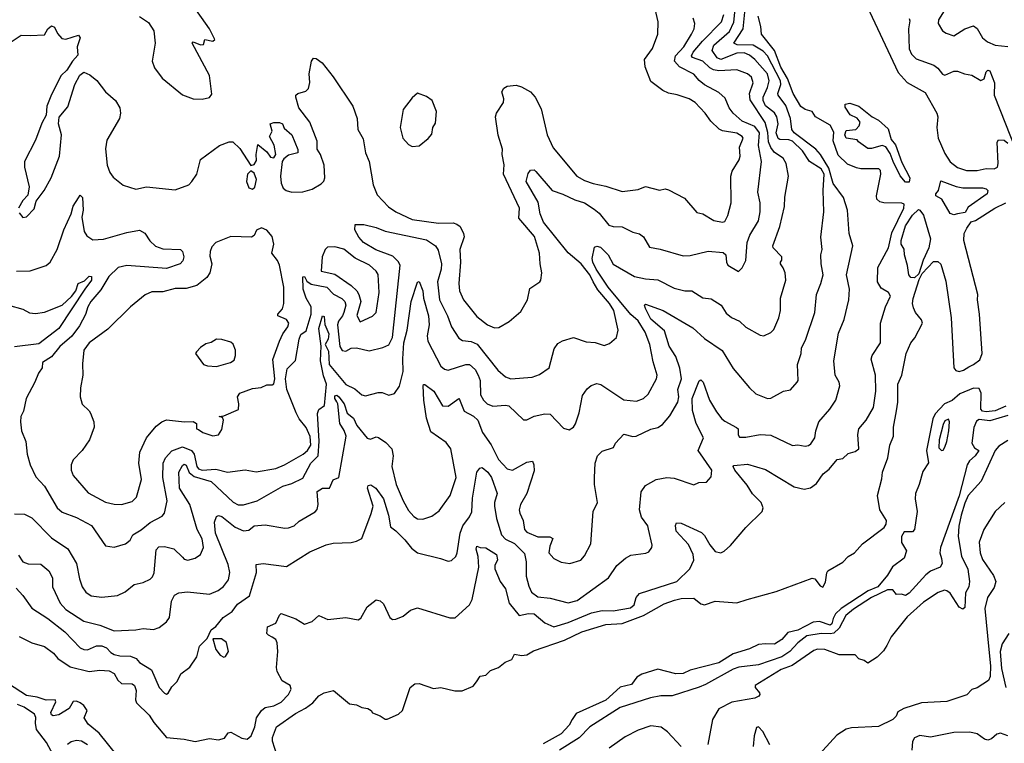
# Model space of a CAD drawing. Extents: x 1678431 to 1860718, y 384618 to 522882.
# Tile 110 of 256: x 1762378 to 1767866, y 434073 to 438106. Entities that reach past the tile are written whole.
import ezdxf

# ---------------------------------------------------------------- set-up
doc = ezdxf.new("R2010")
doc.units = 0

msp = doc.modelspace()

# ---------------------------------------------------------------- linework, layer by layer
at = {"layer": '0CON10XD'}
for points in [[(1767029.6, 438335), (1767275, 437812.6), (1767325, 437756.9), (1767425, 437700.9), (1767490.5, 437585), (1767496, 437565), (1767490, 437505), (1767497.1, 437445), (1767535, 437360.8), (1767565, 437314.4), (1767605, 437281.5), (1767655, 437265.6), (1767715, 437265.8), (1767765, 437276.7), (1767810, 437275), (1767827.5, 437285), (1767832.5, 437305), (1767826, 437424), (1767834, 437436), (1767865, 437435.6), (1767885, 437417.6)], [(1762375, 437030), (1762395, 437003.3), (1762415, 437006.7), (1762458.3, 437051.7), (1762470, 437095), (1762514, 437155), (1762552.9, 437225), (1762599.2, 437345), (1762610, 437465), (1762594.4, 437525), (1762597.5, 437562.5), (1762645, 437620), (1762684.3, 437745), (1762712.7, 437797.3), (1762735, 437813.3), (1762768.6, 437798.6), (1762807.3, 437767.3), (1762856, 437705), (1762911.4, 437655), (1762935.6, 437615), (1762940, 437585), (1762934, 437555), (1762864, 437435), (1762855.9, 437385.9), (1762865.9, 437295.9), (1762880, 437255), (1762898.8, 437228.8), (1762955, 437183.8), (1763025, 437161.2), (1763085, 437174), (1763245, 437157.5), (1763320, 437185), (1763336.7, 437205), (1763365.6, 437245), (1763385, 437326.2), (1763492, 437405), (1763545, 437425.7), (1763565.6, 437425.6), (1763605, 437388.1), (1763665, 437293.3), (1763685, 437298.8), (1763698.3, 437321.7), (1763695.6, 437355), (1763705, 437410), (1763755, 437370), (1763775, 437339.2), (1763795, 437337.1), (1763804.5, 437355), (1763796.1, 437406.1), (1763769.1, 437455), (1763784.2, 437485), (1763774.2, 437525), (1763795, 437533.8), (1763825, 437533.3), (1763842.5, 437525), (1763851.7, 437501.7), (1763893.8, 437465), (1763927, 437383), (1763927.5, 437365), (1763875, 437350.8), (1763849.5, 437330.5), (1763840, 437315), (1763830.5, 437235), (1763834.5, 437195), (1763846.3, 437166.3), (1763863.3, 437153.3), (1763895, 437144.7), (1763955, 437147.6), (1764007.8, 437162.2), (1764058.5, 437191.5), (1764073, 437207), (1764078.2, 437225), (1764074.6, 437295), (1764054.5, 437355), (1764036, 437385), (1764035, 437430), (1763994.2, 437535), (1763934.2, 437615), (1763916.7, 437675), (1763917.5, 437685), (1763927.5, 437695), (1763971.7, 437708.3), (1763987.4, 437722.6), (1763994.5, 437755.5), (1763990.4, 437805), (1764003.8, 437875), (1764015, 437891.9), (1764030.4, 437890.4), (1764062.9, 437865), (1764125, 437788), (1764234.4, 437625), (1764257.8, 437555), (1764262.9, 437495), (1764292.2, 437442.2), (1764304.5, 437364.5), (1764325.5, 437315), (1764347.3, 437185), (1764370.5, 437130.5), (1764433.2, 437063.2), (1764475, 437035.4), (1764565, 436991.7), (1764712.7, 436972.7), (1764793.2, 436973.2), (1764815, 436967.5), (1764832.8, 436952.8), (1764851.8, 436915), (1764854.5, 436895.5), (1764831.8, 436825), (1764835.4, 436755), (1764826.2, 436635), (1764829.6, 436595), (1764851.8, 436545), (1764925, 436452.2), (1764985, 436405.5), (1765025, 436388.1), (1765049.1, 436390.9), (1765105.4, 436424.6), (1765170.9, 436479.1), (1765207.5, 436545), (1765221.1, 436608.9), (1765277.5, 436645), (1765283.3, 436655), (1765288.8, 436695), (1765278.8, 436745), (1765275.7, 436805), (1765247.4, 436897.4), (1765159.7, 436999.7), (1765163.1, 437055), (1765073.8, 437245), (1765078.1, 437298.1), (1765066, 437355), (1765068.6, 437385), (1765045, 437462.5), (1765029.4, 437565), (1765035.5, 437584.5), (1765074.4, 437645), (1765076.5, 437665), (1765065.6, 437705), (1765075.8, 437725), (1765095, 437735.6), (1765145, 437741.4), (1765175, 437732.9), (1765224.4, 437704.4), (1765250, 437675), (1765285, 437610), (1765318.2, 437465), (1765351.9, 437391.9), (1765484, 437235), (1765525, 437209.2), (1765573.8, 437193.8), (1765645, 437179.1), (1765735, 437148.1), (1765825, 437158.9), (1765865, 437175.7), (1765943.6, 437156.4), (1765975, 437163.3), (1765995, 437158.8), (1766082.4, 437112.4), (1766152.3, 437032.3), (1766185, 437023.8), (1766246.6, 436986.6), (1766295, 436976.9), (1766308.9, 436981.1), (1766325.3, 437014.7), (1766344.1, 437085.9), (1766340.8, 437235), (1766348.5, 437261.5), (1766388.9, 437325), (1766393.7, 437346.3), (1766390.5, 437395), (1766409.5, 437445), (1766405, 437455.3), (1766375, 437472.9), (1766295, 437487.5), (1766276.1, 437496.1), (1766229.8, 437539.8), (1766198.1, 437585), (1766142.5, 437645), (1766108.8, 437665), (1766042, 437688), (1765995, 437697.1), (1765961.7, 437711.7), (1765895, 437761.9), (1765863.5, 437843.5), (1765859.5, 437885), (1765904.3, 437945), (1765934.4, 438025), (1765937.3, 438095), (1765908.9, 438215)], [(1762357.3, 434937.3), (1762395, 434896.7), (1762445, 434825.5), (1762535, 434768.7), (1762629.2, 434695), (1762715, 434604.5), (1762735, 434595.4), (1762755, 434594.6), (1762805, 434616.4), (1762835, 434616.8), (1762860.9, 434605), (1762885, 434579.1), (1762905, 434567.3), (1762935, 434560.3), (1762995, 434559.5), (1763026.5, 434545), (1763045, 434522.5), (1763112.2, 434482.2), (1763155, 434383.8), (1763185, 434352.5), (1763195, 434347.5), (1763205, 434352.5), (1763225, 434387.5), (1763255, 434417.5), (1763275, 434460), (1763325, 434498), (1763365.6, 434555), (1763380, 434615), (1763422.3, 434657.7), (1763444.2, 434705), (1763470, 434725), (1763510.8, 434775), (1763562.2, 434807.8), (1763591, 434849), (1763659.3, 434895), (1763696.9, 435025), (1763695, 435070), (1763735.6, 435074.4), (1763865, 435057.8), (1763995, 435140.6), (1764085, 435178.8), (1764125, 435188.8), (1764225, 435192), (1764255, 435198.8), (1764285.5, 435214.5), (1764337, 435353), (1764348.1, 435395), (1764315.4, 435495), (1764320, 435510), (1764335, 435513.6), (1764363.5, 435495), (1764405, 435435.8), (1764433.8, 435345), (1764445, 435278.8), (1764475, 435257.5), (1764525, 435207.1), (1764561.1, 435161.1), (1764595, 435135.5), (1764723.4, 435103.4), (1764765, 435087.5), (1764785, 435092.5), (1764808.1, 435115), (1764816.7, 435135), (1764833.5, 435245), (1764847, 435285), (1764885.4, 435335), (1764897.6, 435362.4), (1764901, 435439), (1764925.4, 435584.6), (1764942.9, 435607.1), (1764955, 435610.6), (1764986.5, 435585), (1765008.3, 435555), (1765039.6, 435465), (1765023.8, 435415), (1765023.4, 435395), (1765035.2, 435325.2), (1765063.8, 435235), (1765085, 435210.9), (1765136.1, 435186.1), (1765191.6, 435131.6), (1765200, 435085), (1765201.1, 435005), (1765215, 434949.2), (1765230.4, 434915), (1765265, 434890), (1765335, 434881.3), (1765435, 434856.1), (1765485, 434868.8), (1765658.9, 434995), (1765705.4, 435064.6), (1765755, 435105.8), (1765785, 435120.8), (1765867.7, 435132.3), (1765885, 435140), (1765902, 435165), (1765902.9, 435177.1), (1765883.2, 435266.8), (1765878.1, 435285), (1765844, 435334), (1765833.3, 435375), (1765842.5, 435475), (1765865, 435509.6), (1765925, 435544.1), (1765984.6, 435554.6), (1766025, 435550), (1766135.9, 435514.1), (1766162.9, 435527.1), (1766205, 435528.8), (1766232.5, 435557.5), (1766235, 435596.2), (1766160, 435705), (1766189.8, 435775), (1766149.1, 435855), (1766128.6, 435928.6), (1766126.6, 435995), (1766165, 436094), (1766175, 436098.8), (1766188.2, 436085), (1766223.5, 435985), (1766261, 435921), (1766292.2, 435882.2), (1766308.1, 435868.1), (1766374, 435834), (1766381.9, 435825), (1766381.7, 435791.7), (1766389.5, 435779.5), (1766425, 435780), (1766505, 435794.2), (1766565, 435790.5), (1766685, 435733.3), (1766715, 435737.1), (1766755, 435730), (1766775, 435732.5), (1766787.9, 435742.1), (1766809.4, 435775), (1766814.5, 435815.5), (1766832.5, 435865), (1766893.3, 435935), (1766926.5, 435985), (1766950, 436065), (1766945, 436086.7), (1766922.9, 436125), (1766915.6, 436205), (1766941.7, 436358.3), (1766973.5, 436435), (1766999.1, 436545), (1767002.7, 436605), (1766986.2, 436685), (1767022.5, 436845), (1767000.5, 436915), (1766991.2, 437045), (1766969.2, 437115), (1766912.4, 437192.4), (1766887.9, 437277.9), (1766842, 437355), (1766815, 437384.2), (1766695.4, 437475), (1766680.7, 437495), (1766674.1, 437555), (1766647.8, 437627.8), (1766606.1, 437685), (1766603.9, 437695), (1766621, 437745), (1766619.1, 437765), (1766545, 437905.3), (1766521, 437931), (1766465.9, 437965), (1766376.3, 437966.3), (1766357.9, 437975), (1766410.3, 438055), (1766422.5, 438185)], [(1763045, 438124), (1763095, 438090), (1763124.3, 438045), (1763132.2, 437975), (1763115.9, 437875.9), (1763128.8, 437838.8), (1763170.9, 437780.9), (1763285, 437688), (1763345, 437666), (1763395, 437664), (1763435, 437673.3), (1763448.6, 437691.4), (1763434.7, 437795), (1763338.8, 437975), (1763345, 437983.3), (1763385, 437966.2), (1763402.5, 437967.5), (1763410, 437995), (1763455, 437986.7), (1763465.8, 437995), (1763436.1, 438055), (1763337.3, 438195)], [(1765333.3, 435223.3), (1765349.5, 435215), (1765332.6, 435172.6), (1765327.9, 435135), (1765355, 435102.2), (1765395, 435082.9), (1765445, 435074.3), (1765505, 435093.3), (1765525, 435118.8), (1765561.1, 435185), (1765574.5, 435365), (1765598.9, 435415), (1765581.5, 435515), (1765580.9, 435555), (1765585.6, 435634.4), (1765597.5, 435675), (1765625, 435702), (1765687.8, 435722.2), (1765699.4, 435745), (1765745, 435795.7), (1765795, 435783.1), (1765814.7, 435785.3), (1765895, 435823.3), (1765935, 435832.5), (1765960, 435850), (1766001.3, 435898.7), (1766045.3, 435975), (1766051.3, 436005), (1766046.7, 436045), (1766066.7, 436105), (1766056.7, 436163.3), (1766035, 436229.1), (1765996.9, 436286.9), (1765972.4, 436372.4), (1765895, 436437.5), (1765865, 436496), (1765860.6, 436515), (1765865, 436520.8), (1765965, 436485.5), (1766129.6, 436389.6), (1766195, 436330), (1766292.6, 436262.6), (1766355, 436161.4), (1766445, 436053.8), (1766481.7, 436021.7), (1766545, 435995.6), (1766565, 435997.5), (1766635, 436035.8), (1766675, 436044), (1766712, 436085), (1766717.5, 436095), (1766712.3, 436185), (1766732.9, 436245), (1766736.2, 436275), (1766759.6, 436325), (1766809.1, 436475), (1766818.5, 436575), (1766843.8, 436636.2), (1766855.9, 436685), (1766845.4, 436745), (1766843.9, 436795), (1766850, 436825), (1766843.6, 436895), (1766860, 437035), (1766856.7, 437155), (1766861.6, 437245), (1766845.5, 437275), (1766779.5, 437315), (1766741.5, 437375), (1766685, 437429.1), (1766665, 437436.9), (1766615, 437438.5), (1766604.9, 437444.9), (1766594.1, 437475), (1766604.9, 437525), (1766598.3, 437565), (1766585, 437586.7), (1766535, 437626.2), (1766522.1, 437655), (1766521.9, 437675), (1766545, 437728.9), (1766555.2, 437765), (1766545.5, 437805), (1766475, 437885.3), (1766445, 437909.3), (1766415, 437921.4), (1766375, 437919.5), (1766285, 437885.2), (1766265, 437894.2), (1766236.7, 437935), (1766246.5, 437965), (1766335, 438039.7), (1766357.8, 438092.2), (1766365.4, 438165)], [(1767530, 438155), (1767499.5, 438105), (1767497.1, 438085), (1767521.2, 438045), (1767541.1, 438031.1), (1767585, 438016.9), (1767645, 438054.5), (1767695, 438071.9), (1767715, 438056.7), (1767745, 438005.5), (1767773.1, 437983.1), (1767814.8, 437964.8), (1767886.2, 437956.2)], [(1762348.8, 435351.2), (1762405, 435350.4), (1762445, 435330.5), (1762555, 435217.5), (1762646.1, 435156.1), (1762694.7, 435075), (1762710.2, 434990.2), (1762725.5, 434945.5), (1762746.2, 434916.2), (1762776.7, 434895), (1762835, 434887.5), (1762923.6, 434896.4), (1762965, 434917.1), (1763015, 434958.6), (1763065, 434969.4), (1763105, 434987.1), (1763118.4, 435001.6), (1763126.7, 435023.3), (1763139.1, 435150.9), (1763152.4, 435167.6), (1763185, 435169.3), (1763237.5, 435157.5), (1763285, 435110), (1763295, 435100), (1763315, 435094.5), (1763355.4, 435104.6), (1763386, 435125), (1763402.5, 435165), (1763395, 435213.3), (1763367.5, 435265), (1763326, 435405), (1763268.1, 435495), (1763265.3, 435585), (1763285, 435621.8), (1763295, 435628.5), (1763305, 435623.3), (1763322.6, 435582.6), (1763350.7, 435560.7), (1763445, 435532.8), (1763567.4, 435417.4), (1763595, 435403.1), (1763625, 435401.9), (1763701.2, 435425), (1763845, 435505.8), (1763895, 435520.6), (1763955, 435550.3), (1764001.3, 435635), (1764041.4, 435675), (1764047.1, 435757.1), (1764037.8, 435912.2), (1764045, 435933.3), (1764076.9, 435955), (1764088.2, 436075), (1764071.3, 436121.3), (1764054, 436205), (1764057.1, 436287.1), (1764045.7, 436385), (1764065, 436456), (1764075, 436452.5), (1764077.6, 436407.6), (1764099.8, 436355), (1764097.6, 436325), (1764080, 436295), (1764099.3, 436259.3), (1764102.4, 436185), (1764195, 436072.9), (1764245, 436049.5), (1764285, 436014.4), (1764305, 436008.9), (1764375, 436028.1), (1764397.6, 436027.6), (1764435, 436014.2), (1764466.7, 436023.3), (1764495.5, 436064.5), (1764515.1, 436144.9), (1764513.3, 436216.7), (1764518.9, 436305), (1764536.6, 436375), (1764560.4, 436535), (1764595, 436642.5), (1764605, 436647.5), (1764623.8, 436595), (1764627.6, 436555), (1764657, 436455), (1764659.6, 436405), (1764649.1, 436345), (1764653.3, 436315), (1764725.6, 436175), (1764745, 436157.8), (1764765, 436152.5), (1764865, 436184.2), (1764885, 436184.7), (1764915.8, 436155.8), (1764933.5, 436125), (1764943.4, 436095), (1764946.1, 436015), (1764962.7, 435985), (1764983.3, 435965), (1765015, 435952.7), (1765085, 435957.5), (1765103.6, 435953.6), (1765185, 435876.2), (1765205, 435875.8), (1765245, 435897.1), (1765305, 435910), (1765335, 435906.9), (1765408.7, 435828.7), (1765439.7, 435820.3), (1765464, 435835), (1765475.4, 435854.6), (1765496.4, 435915), (1765515, 436011.4), (1765540.4, 436049.6), (1765562.4, 436067.6), (1765595, 436078.5), (1765617.3, 436072.7), (1765745, 435987.1), (1765815, 435979.6), (1765854.7, 435995.3), (1765880.9, 436019.1), (1765927.8, 436105), (1765931.1, 436125), (1765908.9, 436198.9), (1765890.5, 436295), (1765863.5, 436365), (1765825, 436428.2), (1765785, 436463.6), (1765656.9, 436615), (1765590.3, 436715), (1765571.6, 436755), (1765569.1, 436775), (1765582.3, 436837.7), (1765595, 436843.8), (1765615, 436839.2), (1765657.1, 436795), (1765685, 436744.5), (1765805, 436675.4), (1765865, 436662.1), (1765935, 436655.9), (1766025, 436610.4), (1766085, 436594.4), (1766125, 436595.6), (1766185, 436555.4), (1766231.3, 436551.3), (1766287.5, 436515), (1766315, 436471.4), (1766345, 436445.5), (1766390, 436425), (1766425, 436393.1), (1766505, 436348.6), (1766525, 436344.4), (1766565, 436362), (1766581.3, 436378.7), (1766609.5, 436445), (1766617.5, 436485), (1766618, 436555), (1766648.5, 436655), (1766643.8, 436695), (1766633.3, 436723.3), (1766617.5, 436745), (1766617.5, 436755), (1766626.7, 436765), (1766626.7, 436785), (1766577.5, 436835), (1766576, 436845), (1766615.6, 436954.4), (1766640.8, 437065), (1766643, 437117), (1766662.5, 437235), (1766649.5, 437305), (1766634.1, 437335), (1766585, 437366.5), (1766563.9, 437393.9), (1766550.7, 437425), (1766547.8, 437477.8), (1766532.9, 437532.9), (1766449.6, 437659.6), (1766445.3, 437695), (1766466.2, 437755), (1766456.9, 437785), (1766435, 437805.4), (1766375, 437826.9), (1766275, 437821.8), (1766245, 437827), (1766225, 437837.6), (1766185.5, 437875.5), (1766128.2, 437895), (1766122, 437905), (1766130.7, 437925), (1766182.7, 437987.3), (1766289.7, 438095), (1766301.6, 438135)], [(1762360, 436705), (1762435, 436706.5), (1762525, 436736.7), (1762548.1, 436755), (1762585.5, 436825.5), (1762624.1, 436935.9), (1762665.3, 437024.7), (1762675, 437066), (1762705, 437113.8), (1762715, 437128), (1762727.5, 437115), (1762731.2, 437045), (1762723.5, 437005), (1762737.8, 436925), (1762752, 436902), (1762785, 436880), (1762845, 436883.1), (1762975, 436920.9), (1763045, 436933.3), (1763075, 436916.2), (1763103.2, 436873.2), (1763135, 436843.3), (1763175, 436829.6), (1763274.6, 436824.6), (1763285.6, 436815), (1763293.1, 436785), (1763287.4, 436762.6), (1763271.2, 436745), (1763195, 436718.9), (1762975, 436736.1), (1762926.7, 436725), (1762874.6, 436675.4), (1762829, 436601), (1762773.5, 436535), (1762756.9, 436505), (1762745, 436463.1), (1762710.8, 436400.8), (1762667.9, 436342.1), (1762601.2, 436285), (1762555, 436227.9), (1762504, 436195), (1762502.5, 436165), (1762483.2, 436136.8), (1762462.5, 436085), (1762414, 435995), (1762398.8, 435925), (1762383.8, 435895), (1762381.2, 435865), (1762388, 435815), (1762412.5, 435755), (1762419.4, 435685), (1762435.7, 435625), (1762467.9, 435557.9), (1762515.9, 435505.9), (1762586.5, 435385), (1762615, 435362.1), (1762695, 435330.9), (1762777.8, 435287.8), (1762855, 435172.9), (1762905, 435165.7), (1762966.7, 435185), (1762992.5, 435205), (1763008, 435235), (1763055, 435263.3), (1763105, 435302.9), (1763171.4, 435338.6), (1763185.6, 435355), (1763199.6, 435425), (1763174.7, 435555), (1763177.5, 435635), (1763190, 435665), (1763225, 435703.2), (1763285, 435725.8), (1763335, 435705.6), (1763349.6, 435685), (1763364.9, 435615), (1763375, 435602.9), (1763395, 435594.6), (1763470.8, 435600.8), (1763535, 435583.8), (1763635, 435598), (1763695, 435585.8), (1763805, 435605.5), (1763852.8, 435625), (1763958, 435685), (1763981, 435705), (1764000.4, 435735), (1763996.3, 435783.7), (1763975, 435834), (1763935, 435881.2), (1763917.7, 435915), (1763865.7, 436045), (1763859.2, 436105), (1763869, 436161), (1763915, 436206.7), (1763935, 436326), (1763945, 436351.2), (1763975, 436371.2), (1764001.9, 436465), (1764002.7, 436505), (1763973.8, 436553.8), (1763957.2, 436605), (1763955, 436672.9), (1763965, 436675.3), (1763978.8, 436648.8), (1764002.6, 436632.6), (1764089.1, 436615), (1764126.8, 436576.8), (1764172.3, 436552.3), (1764189.6, 436535), (1764195.3, 436515), (1764185, 436474.3), (1764177.8, 436455), (1764153.9, 436426.1), (1764148.6, 436405), (1764162.4, 436285), (1764175, 436262.1), (1764195, 436258.2), (1764225, 436275.4), (1764255, 436278.2), (1764325, 436261.4), (1764401.5, 436278.5), (1764435, 436294.4), (1764456.2, 436335), (1764497.8, 436737.8), (1764487.8, 436757.8), (1764458.1, 436788.1), (1764362.8, 436822.8), (1764294.4, 436865), (1764268.6, 436895), (1764246.2, 436935), (1764247.5, 436965), (1764295, 436964.3), (1764365, 436947.5), (1764415, 436927.2), (1764645, 436878.4), (1764694.6, 436845), (1764710.8, 436820.8), (1764729.4, 436745), (1764727.1, 436715), (1764707.2, 436645), (1764718.4, 436545), (1764763.1, 436455), (1764784, 436394), (1764825, 436330.6), (1764845, 436317.5), (1764895, 436312), (1764927.2, 436297.2), (1765043.4, 436153.4), (1765085.3, 436115.3), (1765115.4, 436105.4), (1765235, 436113.8), (1765275, 436128.6), (1765329.2, 436165), (1765357.6, 436272.4), (1765377.9, 436302.1), (1765403.4, 436316.6), (1765465, 436335.7), (1765535, 436310), (1765585, 436307.1), (1765635, 436290.8), (1765665, 436300.8), (1765704.3, 436335), (1765713.1, 436375), (1765688.9, 436485), (1765665.2, 436525), (1765600.3, 436600.3), (1765574.6, 436644.6), (1765555, 436684.7), (1765507.1, 436745), (1765435, 436806.5), (1765297.7, 436977.7), (1765278.5, 437025), (1765268.4, 437088.4), (1765200.8, 437205), (1765211.2, 437248.8), (1765225, 437267.1), (1765245, 437268.6), (1765255, 437260.8), (1765345, 437153.5), (1765405, 437133.2), (1765471.5, 437101.5), (1765525, 437085.5), (1765580.1, 437050.1), (1765607, 437027), (1765660.9, 436960.9), (1765685, 436953.1), (1765735, 436951.1), (1765795, 436921.1), (1765832.2, 436912.2), (1765855.4, 436895.4), (1765888.4, 436838.4), (1765947.3, 436827.3), (1766075, 436789.3), (1766115, 436791.3), (1766214.6, 436815.4), (1766298.6, 436808.6), (1766314.3, 436795), (1766316.7, 436755), (1766325, 436737.5), (1766385, 436702.2), (1766405, 436722.5), (1766425, 436764.2), (1766433.1, 436865), (1766447.7, 436905), (1766495.4, 436985), (1766504.6, 437035.4), (1766504.6, 437085), (1766492.5, 437145), (1766512.6, 437315), (1766495.5, 437405), (1766501.4, 437475), (1766475, 437511), (1766405, 437540.3), (1766355, 437584.7), (1766331.6, 437615), (1766309.5, 437669.5), (1766275, 437700.4), (1766195, 437743.7), (1766165, 437766.8), (1766135, 437802.1), (1766055, 437843.8), (1766026.6, 437875), (1766033.7, 437905), (1766079, 437955), (1766122.7, 438025), (1766136.8, 438055), (1766141.5, 438085), (1766132.5, 438115)], [(1762375, 434668.6), (1762445, 434632.9), (1762515, 434613.3), (1762565.2, 434575.2), (1762590.9, 434545), (1762658.9, 434498.9), (1762765, 434474), (1762825, 434480.3), (1762876.7, 434476.7), (1762905, 434462.1), (1762924.2, 434425.8), (1762945.9, 434405.9), (1763005, 434403.6), (1763018.2, 434395), (1763027, 434367), (1763022.3, 434315), (1763028.5, 434298.5), (1763099.3, 434229.3), (1763125, 434189.3), (1763195, 434105.5), (1763295, 434096.8), (1763355, 434082.8), (1763435, 434100.4), (1763485, 434092.2), (1763518.5, 434101.5), (1763539.4, 434130.6), (1763555, 434134.3), (1763615, 434101.1), (1763645, 434095.7), (1763667.1, 434115), (1763688.5, 434165), (1763697.3, 434215), (1763725, 434256.2), (1763745, 434272.5), (1763795, 434281.5), (1763835, 434302.7), (1763875, 434344.4), (1763890.6, 434375), (1763884.4, 434394.4), (1763841.1, 434421.1), (1763812.6, 434472.6), (1763808.5, 434495), (1763815.9, 434584.1), (1763813.4, 434633.4), (1763805, 434651.9), (1763785.4, 434665.4), (1763763.8, 434675), (1763756, 434685), (1763758, 434722), (1763805, 434743.3), (1763825, 434787.5), (1763835, 434796.2), (1763917.6, 434767.6), (1763965, 434737.5), (1764008.3, 434751.7), (1764045, 434786), (1764095, 434762.5), (1764195, 434773.8), (1764265, 434761.2), (1764278.8, 434771.2), (1764315, 434833.8), (1764365, 434872), (1764387, 434867), (1764405, 434850.8), (1764440, 434775), (1764455, 434762.9), (1764475, 434764.4), (1764515, 434782.5), (1764555.8, 434814.2), (1764595, 434828), (1764775, 434772), (1764805, 434772), (1764885, 434844.3), (1764900.4, 434875), (1764936.8, 435055), (1764932.3, 435115), (1764921.4, 435155), (1764925, 435172.5), (1764943.6, 435163.6), (1764975, 435163.1), (1765034.4, 435125), (1765040.5, 435095), (1765025.5, 435065), (1765025.7, 435045), (1765056.5, 434975), (1765084.7, 434934.7), (1765105, 434854.2), (1765162.5, 434785), (1765213.4, 434796.6), (1765245, 434794.1), (1765305, 434743.6), (1765355, 434721.5), (1765435, 434746.1), (1765565, 434800.3), (1765625, 434813.2), (1765685, 434811), (1765782.8, 434827.2), (1765801.8, 434845), (1765813.6, 434886.4), (1765832.4, 434907.6), (1766040, 434975), (1766113.1, 435045), (1766135.3, 435094.7), (1766131.9, 435125), (1766105, 435180.8), (1766037.7, 435255), (1766032.7, 435287.3), (1766038.3, 435301.7), (1766065, 435299.5), (1766177.2, 435247.2), (1766195, 435231.2), (1766225, 435179.6), (1766255, 435142.5), (1766285, 435135.2), (1766305, 435144.4), (1766339.5, 435175), (1766424.3, 435275.7), (1766516.5, 435365), (1766521.2, 435385), (1766510.4, 435415), (1766462.8, 435462.8), (1766432.5, 435512.5), (1766363.8, 435595), (1766354.4, 435615), (1766358.8, 435621.2), (1766435, 435628.9), (1766535, 435599.5), (1766695, 435502.1), (1766750.7, 435489.3), (1766785, 435497.3), (1766818.8, 435521.2), (1766856.2, 435575), (1766889.2, 435600.8), (1766933.8, 435655), (1766965, 435660.8), (1766995, 435688.6), (1767035, 435699.4), (1767054.3, 435715), (1767048.9, 435795), (1767054.4, 435825), (1767095, 435874.2), (1767137.2, 435945), (1767150, 436035), (1767148.2, 436125), (1767122.9, 436215), (1767129.5, 436235), (1767175.6, 436305), (1767175.4, 436414.6), (1767204.2, 436505), (1767231.1, 436565), (1767220, 436585), (1767179, 436609), (1767158.7, 436645), (1767160.5, 436725), (1767220.2, 436835), (1767238.2, 436918.2), (1767305.9, 437055), (1767307.8, 437077.8), (1767295, 437082.9), (1767195, 437084.7), (1767171.9, 437091.9), (1767155.7, 437105), (1767153.3, 437125), (1767178.2, 437245), (1767175.4, 437265.4), (1767166.2, 437275), (1767065.6, 437275.6), (1767041.3, 437281.3), (1766991.2, 437301.2), (1766940.6, 437350.6), (1766911.9, 437431.9), (1766915, 437480), (1766895, 437518.8), (1766813.3, 437565), (1766794.2, 437595), (1766755, 437605.7), (1766731.5, 437621.5), (1766689.9, 437695), (1766658.2, 437778.2), (1766620.9, 437840.9), (1766585.5, 437935), (1766512.7, 438025), (1766509.1, 438069.1), (1766494.6, 438125)], [(1767335, 438113.3), (1767339.7, 438099.7), (1767331.8, 438055), (1767335, 437943.3), (1767347.9, 437915), (1767375, 437888.5), (1767472.6, 437852.6), (1767496, 437836), (1767522.3, 437802.3), (1767535, 437796.7), (1767585, 437818.5), (1767605, 437819.4), (1767643.7, 437803.7), (1767685, 437796.7), (1767735, 437767.5), (1767753.3, 437776.7), (1767765, 437816), (1767775, 437825.6), (1767785, 437820.8), (1767812.1, 437755), (1767810, 437685), (1767931.4, 437375)], [(1762325, 437980), (1762385, 438020), (1762435, 438017.7), (1762515, 438022), (1762535, 438056.2), (1762555, 438072.5), (1762572, 438065), (1762588.6, 438028.6), (1762612.3, 438002.3), (1762635, 437998), (1762705, 438020), (1762714, 438005), (1762698.8, 437955), (1762701.7, 437908.3), (1762672, 437875), (1762640, 437825), (1762609.4, 437795), (1762555, 437690), (1762528.9, 437625), (1762526, 437575), (1762501.4, 437528.6), (1762465.3, 437434.7), (1762404.4, 437315), (1762403.5, 437285), (1762430.8, 437175), (1762422.3, 437127.7), (1762395, 437098.8), (1762371.4, 437055)], [(1764565, 437400), (1764605, 437403.3), (1764655, 437443.3), (1764675, 437467.5), (1764681.2, 437505), (1764695, 437530), (1764700, 437595), (1764675.9, 437655.9), (1764645, 437678), (1764595, 437696.7), (1764565, 437670), (1764515.8, 437605), (1764499.2, 437505), (1764514, 437445), (1764545, 437410), (1764565, 437400)], [(1767335, 437200.5), (1767315, 437201.1), (1767285, 437235.8), (1767245.6, 437315), (1767230.2, 437360.2), (1767205, 437396.7), (1767184.5, 437405.5), (1767125, 437387.5), (1767105, 437388), (1767052.5, 437425), (1767045, 437437.5), (1766985, 437446.2), (1766977.1, 437465), (1766985, 437488.8), (1767037.5, 437495), (1767057.5, 437515), (1767062.5, 437535), (1767045, 437557.5), (1767006.7, 437576.7), (1766978.3, 437618.3), (1766978, 437635), (1767005, 437641.8), (1767055, 437624.6), (1767128.6, 437565), (1767165, 437546.2), (1767217.7, 437497.7), (1767235, 437439.4), (1767259, 437409), (1767295, 437310.8), (1767338.9, 437225), (1767335, 437200.5)], [(1763675, 437161.2), (1763687.9, 437172.1), (1763697.5, 437215), (1763685, 437250), (1763665, 437263.8), (1763647.5, 437245), (1763641.4, 437205), (1763655, 437170), (1763675, 437161.2)], [(1767585, 437018.3), (1767565, 437025.3), (1767518.4, 437105), (1767483.9, 437125), (1767483.7, 437136.3), (1767500, 437155), (1767511.7, 437208.3), (1767596.7, 437176.7), (1767635, 437170), (1767745, 437168.5), (1767765, 437164.4), (1767774.4, 437155), (1767771.1, 437135), (1767665, 437061), (1767648.3, 437031.7), (1767605, 437023.6), (1767585, 437018.3)], [(1764924.4, 434415.6), (1764945, 434447.5), (1764975, 434453.3), (1765001.7, 434478.3), (1765046.7, 434495), (1765084.3, 434525.7), (1765120.6, 434539.4), (1765135, 434570), (1765175, 434563.1), (1765205, 434566.7), (1765241.1, 434588.9), (1765415, 434647.5), (1765510.8, 434695), (1765645, 434735.5), (1765735, 434741.7), (1765855.2, 434784.8), (1765970.1, 434849.9), (1766028.4, 434871.6), (1766065, 434879.8), (1766135, 434881.9), (1766175, 434850), (1766195, 434844.7), (1766255, 434866.2), (1766375, 434856.4), (1766432.5, 434875), (1766595, 434920), (1766795, 434993.8), (1766809.5, 434989.5), (1766840, 434950), (1766855, 434943.3), (1766868.7, 434971.3), (1766876.2, 435023.8), (1766882.9, 435035), (1766965, 435083.4), (1766995.9, 435114.1), (1767031.8, 435135), (1767075, 435184.7), (1767196, 435275), (1767208.3, 435295), (1767209.9, 435315), (1767171.4, 435375), (1767160, 435455), (1767183.6, 435546.4), (1767187.2, 435585), (1767217.6, 435665), (1767228.6, 435735), (1767248.4, 435785), (1767249.2, 435835), (1767265, 435926.7), (1767272.5, 435975), (1767273, 436075), (1767294.3, 436125.7), (1767319.7, 436245), (1767344.1, 436305), (1767366.9, 436333.1), (1767409.3, 436415), (1767404.1, 436434.1), (1767370.6, 436475), (1767359.5, 436499.5), (1767354.5, 436525), (1767357.7, 436552.3), (1767391.2, 436658.8), (1767407.5, 436692.5), (1767471.6, 436758.4), (1767495, 436758.9), (1767512.8, 436742.8), (1767539.7, 436649.7), (1767569.3, 436445), (1767585.4, 436165), (1767595, 436150.7), (1767615, 436145.6), (1767638.1, 436151.9), (1767668.5, 436171.5), (1767695, 436183.6), (1767729.2, 436210.8), (1767742.2, 436245), (1767727.2, 436465), (1767716, 436545), (1767718.7, 436575), (1767639.4, 436875), (1767642.6, 436915), (1767656.8, 436945), (1767680.8, 436979.2), (1767705, 436987), (1767812.2, 437055), (1767875.3, 437085.3)], [(1767365, 436666.7), (1767345, 436668.8), (1767333.5, 436683.5), (1767326.8, 436736.8), (1767309.2, 436795), (1767307.9, 436827.9), (1767291.9, 436855), (1767290.5, 436875), (1767315, 436956.9), (1767355, 437016), (1767387.5, 437047.5), (1767395.4, 437045.4), (1767415.9, 437015.9), (1767455.3, 436884.7), (1767445.3, 436834.7), (1767413.3, 436765), (1767390, 436690), (1767365, 436666.7)], [(1762945, 435403.8), (1763005, 435420.5), (1763029.4, 435445), (1763057.4, 435542.6), (1763041.1, 435635), (1763046.9, 435695), (1763083.5, 435775), (1763138.8, 435841.2), (1763169.2, 435865), (1763195, 435875.4), (1763295.6, 435864.4), (1763345, 435867.1), (1763362.5, 435855), (1763362.5, 435825), (1763375, 435822.5), (1763397.5, 435805), (1763455, 435786.2), (1763485, 435792), (1763505, 435821.2), (1763513.3, 435873.3), (1763508.3, 435888.3), (1763490, 435895), (1763515, 435897.5), (1763596.9, 435933.1), (1763599.7, 435965), (1763592.2, 436005), (1763604.7, 436025.3), (1763675, 436050.2), (1763723.6, 436056.4), (1763755, 436071.1), (1763785, 436070.4), (1763795, 436075.8), (1763800, 436105), (1763788.6, 436211.4), (1763825.9, 436315), (1763844.1, 436355), (1763872.5, 436395), (1763877.5, 436415), (1763865, 436436), (1763815.5, 436455), (1763816.7, 436465), (1763842.1, 436495), (1763850.6, 436525), (1763849.1, 436615), (1763825, 436738.9), (1763815, 436763.6), (1763783.9, 436805), (1763794.6, 436855), (1763785, 436897.5), (1763755, 436933.8), (1763725, 436946.7), (1763697, 436933), (1763685, 436902.5), (1763670, 436895), (1763555, 436898.6), (1763471.1, 436865), (1763449.4, 436840.6), (1763438.6, 436815), (1763437.4, 436787.4), (1763449.1, 436745), (1763436.5, 436695), (1763420, 436670), (1763365.8, 436624.2), (1763305, 436608.9), (1763245, 436607.1), (1763175, 436590), (1763115, 436589.2), (1763076.8, 436573.2), (1762995, 436505.8), (1762868.2, 436381.8), (1762765.3, 436304.7), (1762735.6, 436265), (1762727.8, 436187.8), (1762730, 436125), (1762716.9, 436055), (1762714.3, 436004.3), (1762725, 435963.3), (1762765, 435926.2), (1762772.4, 435912.4), (1762790, 435865), (1762793.3, 435835), (1762765.7, 435765), (1762725.4, 435704.6), (1762676.4, 435653.6), (1762664.4, 435625), (1762664.5, 435595), (1762675.6, 435565), (1762758.9, 435468.9), (1762855, 435417.1), (1762905, 435405.5), (1762945, 435403.8)], [(1764275, 436422.5), (1764345, 436454.4), (1764365.4, 436475), (1764382.2, 436585), (1764376.6, 436686.6), (1764365.3, 436705.3), (1764327.2, 436737.2), (1764247, 436777), (1764185, 436826.8), (1764135, 436840.8), (1764092.5, 436837.5), (1764080, 436825), (1764063.8, 436785), (1764058, 436705), (1764135, 436687.9), (1764225, 436624.8), (1764256.1, 436595), (1764268.5, 436575), (1764278.3, 436535), (1764256.7, 436456.7), (1764275, 436422.5)], [(1762315, 436515.6), (1762395, 436493.1), (1762431.7, 436471.7), (1762465, 436467.8), (1762515, 436476.2), (1762615, 436514.6), (1762667.2, 436562.8), (1762690.3, 436595), (1762704.3, 436635.7), (1762739.6, 436650.4), (1762765, 436677.3), (1762777.8, 436675), (1762777.6, 436655), (1762740.3, 436605), (1762596.5, 436385), (1762485, 436299.7), (1762347.8, 436282.2)], [(1763475, 436173.8), (1763552.5, 436195), (1763572.3, 436207.7), (1763581.2, 436235), (1763581.2, 436265), (1763567, 436297), (1763555, 436308.8), (1763505, 436324), (1763474.2, 436325.8), (1763445, 436306.7), (1763415, 436300), (1763385, 436280), (1763362.5, 436255), (1763357.5, 436245), (1763402.5, 436185), (1763425, 436176.2), (1763475, 436173.8)], [(1762370.8, 435120.8), (1762395.3, 435085.3), (1762425, 435073.8), (1762495, 435070.8), (1762540.5, 435035), (1762560.8, 434995), (1762560.9, 434945), (1762602.8, 434855), (1762635, 434818), (1762734.3, 434754.3), (1762825, 434731.2), (1762905, 434700), (1763025, 434705.5), (1763066.4, 434713.6), (1763122.7, 434707.3), (1763155, 434718), (1763195, 434749.2), (1763211.9, 434775), (1763224.2, 434865.8), (1763241, 434899), (1763265, 434911), (1763312.6, 434917.4), (1763435, 434904), (1763484.3, 434925), (1763512.8, 434947.2), (1763541.5, 434985), (1763549.6, 435025), (1763539.2, 435069.2), (1763469.4, 435245), (1763463.8, 435306.2), (1763475, 435337.5), (1763485, 435342.1), (1763505, 435336.9), (1763578.6, 435278.6), (1763625, 435257.6), (1763655, 435261.5), (1763685, 435284.5), (1763745, 435290), (1763855, 435271.5), (1763875, 435273.5), (1763907.5, 435285), (1763935, 435310.6), (1764025, 435362.7), (1764035, 435377.1), (1764041.3, 435405), (1764035, 435477.3), (1764065, 435494.2), (1764104.5, 435495.5), (1764125, 435542), (1764156.3, 435553.7), (1764196.7, 435785), (1764186.1, 435816.1), (1764162.6, 435855), (1764151.6, 435965), (1764145, 435977.2), (1764134.5, 435995), (1764135, 436009.4), (1764145, 436013.3), (1764157.2, 436005), (1764186.6, 435965), (1764203, 435913), (1764238.2, 435885), (1764257.5, 435845), (1764315, 435774.2), (1764332.3, 435767.7), (1764365, 435780.8), (1764377.9, 435777.9), (1764418.8, 435748.8), (1764451.5, 435715), (1764460, 435675), (1764451.4, 435615), (1764475.8, 435515.8), (1764514.2, 435424.2), (1764545, 435370), (1764575, 435336.7), (1764595, 435324.4), (1764625, 435323.1), (1764675, 435339.1), (1764715, 435368.9), (1764776.3, 435453.7), (1764810.9, 435555), (1764781.6, 435715), (1764755, 435749.5), (1764669.1, 435809.1), (1764644.8, 435885), (1764629.6, 435985), (1764626.2, 436065), (1764627.5, 436072.5), (1764635, 436073.8), (1764685.9, 436035), (1764735, 435954.4), (1764765, 435952.7), (1764825, 435994), (1764829.7, 435989.7), (1764855.2, 435925.2), (1764906.5, 435896.5), (1764930.4, 435875), (1764956.4, 435805), (1765006.5, 435736.5), (1765047.3, 435655), (1765095, 435602.5), (1765125, 435595.5), (1765205, 435640), (1765235.7, 435645.7), (1765244.3, 435624.3), (1765245, 435592.5), (1765205, 435466.2), (1765168.5, 435405), (1765162.5, 435375), (1765165.6, 435355), (1765184.4, 435315), (1765190.6, 435265), (1765205, 435249.2), (1765265, 435223.7), (1765333.3, 435223.3)], [(1767875, 435951.5), (1767815, 435926.3), (1767765, 435920.5), (1767745, 435925.2), (1767735.4, 435935.4), (1767737.4, 436025), (1767725, 436050), (1767695, 436052.3), (1767618.8, 436021.2), (1767575, 435982.9), (1767532.7, 435965), (1767481.3, 435908.7), (1767468.1, 435881.9), (1767432.8, 435705), (1767444.1, 435635.9), (1767411.5, 435588.5), (1767391.7, 435515), (1767370.7, 435465), (1767369.3, 435435), (1767380.8, 435365), (1767364.8, 435265.2), (1767355, 435252.1), (1767307.8, 435252.2), (1767292.5, 435225), (1767292.2, 435192.2), (1767321, 435145), (1767307.2, 435105), (1767243, 435057), (1767215, 435010.6), (1767161.2, 434945), (1767107.5, 434922.5), (1766956.5, 434825), (1766925.2, 434795), (1766911.7, 434768.3)], [(1767885, 435900.6), (1767785, 435871.3), (1767725, 435877.2), (1767710.9, 435869.1), (1767696.6, 435833.4), (1767685.6, 435745), (1767699, 435719), (1767724, 435705), (1767703.3, 435675), (1767671.9, 435648.1), (1767659.8, 435625), (1767615, 435452.1), (1767510.6, 435165), (1767507.2, 435135), (1767516.2, 435103.8), (1767519.4, 435075), (1767508, 435055), (1767455, 435031.6), (1767427.7, 435012.3), (1767335, 434910.6), (1767315, 434896.7), (1767293.6, 434903.6), (1767265, 434903.3), (1767245, 434928.9), (1767215, 434928.1), (1767125, 434885.4), (1767025, 434821.3), (1766982.2, 434785), (1766945.8, 434714.2), (1766915, 434687.8), (1766895, 434682.4), (1766845, 434685.5), (1766765, 434672.4), (1766715, 434632.7), (1766670.2, 434585), (1766625.5, 434554.5), (1766495, 434511.2), (1766386.6, 434496.6), (1766355, 434485.9), (1766200.1, 434399.9), (1766164.2, 434385.8), (1766015, 434337.4), (1765951.8, 434338.2), (1765893.6, 434326.4), (1765725, 434271.8), (1765555, 434165.3), (1765496.1, 434103.9), (1765387.1, 434035)], [(1767515, 435704.3), (1767525, 435707.5), (1767535, 435722.9), (1767546.2, 435755), (1767556.5, 435815), (1767560, 435865), (1767555, 435879.2), (1767535, 435869.5), (1767525, 435850.8), (1767503, 435765), (1767500.8, 435720.8), (1767515, 435704.3)], [(1767885, 435760.2), (1767835, 435729.2), (1767814.7, 435705), (1767736.2, 435533.8), (1767665, 435453.5), (1767645, 435411.8), (1767626.2, 435345), (1767612.8, 435282.8), (1767608.5, 435225), (1767626.8, 435116.8), (1767663.3, 435043.3), (1767671.9, 434975), (1767668.2, 434945), (1767648.7, 434911.3), (1767645, 434830), (1767635, 434820), (1767615, 434832.2), (1767565, 434909.3), (1767545, 434923.5), (1767533.3, 434926.7), (1767497.3, 434912.7), (1767415, 434860), (1767325, 434778.6), (1767235, 434665.9), (1767211.1, 434618.9), (1767191.9, 434588.1), (1767157.4, 434552.6), (1767105, 434520), (1767084.3, 434534.3), (1767055, 434543.8), (1767035, 434566.2), (1766945, 434566.7), (1766865.5, 434595.5), (1766825, 434597.1), (1766805, 434591.1), (1766684, 434506), (1766622.5, 434485), (1766477.5, 434395), (1766476.7, 434385), (1766501.2, 434355), (1766503.8, 434345), (1766496.7, 434335), (1766475, 434324.2), (1766347.1, 434302.9), (1766275, 434265.4), (1766239.2, 434205), (1766213.3, 434066.7)], [(1767868.9, 435415), (1767814.6, 435365), (1767751.2, 435265), (1767725.9, 435195), (1767730.9, 435135), (1767745, 435096.9), (1767805, 435008.8), (1767818.1, 434975), (1767808.5, 434941.5), (1767771.9, 434885), (1767757.3, 434825), (1767779.7, 434595), (1767789.2, 434505), (1767787.5, 434445), (1767777, 434423), (1767715, 434382.5), (1767685, 434372.5), (1767657.3, 434342.7), (1767545, 434305.8), (1767405, 434299.4), (1767305, 434266.7), (1767271.7, 434248.3), (1767263.8, 434225), (1767244.3, 434205.7), (1767165, 434167.3), (1767015, 434160), (1766985, 434151.8), (1766932.4, 434117.6), (1766815, 433990)], [(1766911.7, 434768.3), (1766905, 434739.5), (1766895, 434731), (1766835, 434751.2), (1766801.2, 434748.8), (1766715, 434703), (1766660, 434690), (1766625, 434651.8), (1766585, 434625.5), (1766535, 434628.2), (1766495, 434622.9), (1766445, 434599.7), (1766355, 434571.6), (1766275, 434521.6), (1766115, 434480.8), (1766075, 434461.2), (1766035, 434460.5), (1765935, 434486.9), (1765845, 434457.5), (1765818.1, 434441.9), (1765788.7, 434401.3), (1765724.8, 434385.2), (1765645, 434313.1), (1765480.3, 434239.7), (1765457.3, 434205), (1765440.9, 434175), (1765395, 434126.7), (1765295, 434070.2)], [(1767891.5, 434685), (1767853.2, 434626.8), (1767843.2, 434585), (1767850.8, 434490.8), (1767874.1, 434385)], [(1763515, 434553.8), (1763525, 434556.7), (1763540.8, 434585), (1763530, 434635), (1763503.3, 434655), (1763454.2, 434655.8), (1763470.8, 434595), (1763495, 434563.8), (1763515, 434553.8)], [(1763813.6, 434003.6), (1763786.2, 434085), (1763785.8, 434105), (1763809.4, 434165), (1763915, 434239.2), (1763970.3, 434269.7), (1764010.7, 434299.3), (1764045, 434336.9), (1764075, 434354.3), (1764127, 434367), (1764215, 434293.3), (1764255, 434288), (1764285, 434272.5), (1764317.3, 434267.3), (1764337.5, 434255), (1764345, 434242.5), (1764387, 434227), (1764415, 434207.5), (1764425, 434207.5), (1764488.8, 434235), (1764512, 434255), (1764553.3, 434385), (1764580, 434405), (1764605, 434406.7), (1764685, 434378), (1764725, 434383.8), (1764803.6, 434366.4), (1764843.6, 434366.4), (1764905, 434391.4), (1764924.4, 434415.6)], [(1762920.2, 434005), (1762820.1, 434130.1), (1762759.4, 434179.4), (1762737.8, 434215), (1762754, 434255), (1762735, 434283.8), (1762715, 434299.3), (1762695, 434307.6), (1762675, 434305.2), (1762652.6, 434267.4), (1762595, 434232.2), (1762565, 434225.6), (1762555, 434231.1), (1762551.2, 434245), (1762578.1, 434305), (1762575.4, 434315.4), (1762525, 434313.7), (1762475, 434330.7), (1762415, 434339.4), (1762315, 434404.5)], [(1762565, 434008), (1762526.7, 434076.7), (1762470.8, 434150.8), (1762464.8, 434185), (1762467.4, 434217.4), (1762459.6, 434235), (1762402.5, 434275), (1762365, 434290)], [(1766065, 434055.9), (1765987.8, 434137.8), (1765952.3, 434162.3), (1765895, 434171), (1765824.6, 434145.4), (1765751.7, 434108.3), (1765663.3, 434046.7)], [(1766559.4, 434065), (1766519, 434139), (1766495, 434164.4), (1766485, 434160.8), (1766470.8, 434115), (1766466.8, 434055)], [(1762755, 434064.6), (1762722, 434085), (1762695, 434088.7), (1762665, 434080.7), (1762644.3, 434065.7)], [(1767885, 434114.3), (1767845, 434130.3), (1767825, 434123.2), (1767795, 434097.5), (1767775, 434090.9), (1767755, 434096.4), (1767715, 434125.8), (1767674.2, 434134.2), (1767585, 434133), (1767455, 434106.7), (1767395, 434116.9), (1767365, 434103.8), (1767355, 434082.5), (1767350.8, 434035)]]:
    msp.add_lwpolyline(points, dxfattribs=at)

doc.saveas('drawing.dxf')
